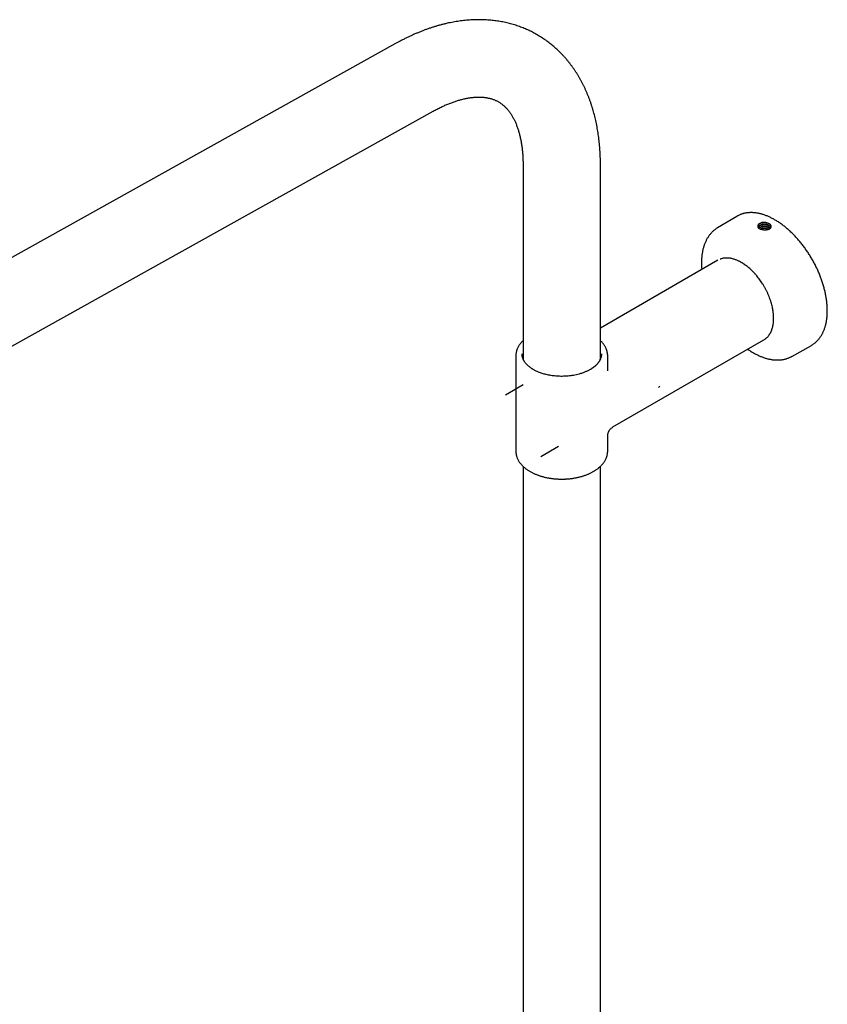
# Model space of a CAD drawing. Header units: millimetres. Extents: x 8 to 1762, y 12 to 2754.
# Tile 11 of 36: x 1429 to 1657, y 1041 to 1320. Entities that reach past the tile are written whole.
import ezdxf

# ---------------------------------------------------------------- set-up
doc = ezdxf.new("R2010")
doc.units = ezdxf.units.MM

msp = doc.modelspace()

# ---------------------------------------------------------------- linework, layer by layer
at = {"color": 7, "linetype": 'Continuous', "lineweight": 30}
for p, q in [((1535.19, 1313.2), (1307.75, 1186.48)), ((1311.6, 1163.56), (1545.85, 1294.07)), ((1571.26, 1278.71), (1571.26, 1224.41)), ((1593.16, 1224.41), (1593.16, 1278.71)), ((1631.78, 1264.3), (1626.33, 1261.08)), ((1640.75, 1260.57), (1640.58, 1260.64)), ((1626.41, 1251.87), (1593.16, 1232.68)), ((1596.71, 1204.71), (1639.41, 1229.36)), ((1639.41, 1229.36), (1639.43, 1229.37)), ((1647.34, 1224.68), (1652.86, 1227.79)), ((1569.21, 1224.82), (1569.21, 1197.87)), ((1570.96, 1225.33), (1570.96, 1225.39)), ((1593.46, 1225.39), (1593.46, 1225.39)), ((1595.21, 1220.58), (1595.21, 1224.82)), ((1571.3, 1216.59), (1566.28, 1213.7)), ((1595.21, 1197.87), (1595.21, 1202.11)), ((1576.28, 1196.38), (1581.3, 1199.27)), ((1569.21, 1197.87), (1569.21, 1197.86)), ((1595.21, 1197.87), (1595.21, 1197.88)), ((1571.26, 1193.56), (1571.26, 383.96)), ((1593.16, 384.8), (1593.16, 1193.56))]:
    msp.add_line(p, q, dxfattribs=at)
at = {"color": 7, "linetype": 'Continuous', "lineweight": 30, "flags": 128}
for points in [[(1641.02, 1260.69), (1641.18, 1260.82), (1641.27, 1260.91), (1641.36, 1261.02), (1641.42, 1261.13), (1641.45, 1261.21), (1641.47, 1261.27), (1641.48, 1261.33), (1641.49, 1261.38), (1641.49, 1261.43), (1641.49, 1261.46), (1641.49, 1261.48), (1641.49, 1261.52), (1641.48, 1261.57), (1641.47, 1261.6), (1641.46, 1261.64), (1641.45, 1261.67), (1641.44, 1261.7), (1641.43, 1261.73), (1641.4, 1261.79), (1641.39, 1261.81), (1641.38, 1261.81), (1641.38, 1261.81), (1641.36, 1261.85), (1641.34, 1261.88), (1641.31, 1261.92), (1641.28, 1261.95), (1641.25, 1261.99), (1641.22, 1262.02), (1641.05, 1262.16), (1640.83, 1262.3), (1640.57, 1262.41), (1640.29, 1262.5), (1640, 1262.56), (1639.71, 1262.59), (1639.42, 1262.59), (1639.14, 1262.57), (1638.88, 1262.53), (1638.64, 1262.47), (1638.43, 1262.39), (1638.24, 1262.31), (1638.08, 1262.21), (1637.94, 1262.1), (1637.84, 1261.99), (1637.84, 1261.99)], [(1571.26, 1224.68), (1571.2, 1224.52), (1571.13, 1224.29)], [(1593.3, 1224.29), (1593.22, 1224.52), (1593.16, 1224.68)]]:
    msp.add_lwpolyline(points, dxfattribs=at)
at = {"color": 7, "linetype": 'Continuous', "lineweight": 30}
for centre, radius, start, end in [((1635.36, 1258.25), 7.03, 116.4061, 120.6086), ((1638.56, 1261.54), 0.849, 147.9914, 247.9647), ((1638.72, 1261.26), 0.677, 158.8673, 240.652), ((1649.41, 1233.92), 7.03, 299.3861, 303.634), ((1574.94, 1224.41), 3.68, 180.0181, 189.1004), ((1589.49, 1224.41), 3.67, 350.8525, 359.9901)]:
    msp.add_arc(centre, radius, start, end, dxfattribs=at)
msp.add_ellipse((1995.08, 1458.97), major_axis=(904.78, 541), ratio=0.013088, start_param=1.967745, end_param=1.967986, dxfattribs=at)
for points, knots in [([(1593.16, 1278.71), (1593.16, 1278.91), (1593.16, 1279.42), (1593.15, 1280.24), (1593.12, 1281.16), (1593.08, 1282.08), (1593.02, 1283), (1592.96, 1283.91), (1592.87, 1284.82), (1592.78, 1285.71), (1592.67, 1286.61), (1592.55, 1287.49), (1592.42, 1288.37), (1592.27, 1289.24), (1592.11, 1290.1), (1591.93, 1290.95), (1591.74, 1291.8), (1591.54, 1292.64), (1591.33, 1293.46), (1591.1, 1294.28), (1590.86, 1295.09), (1590.6, 1295.89), (1590.33, 1296.68), (1590.05, 1297.46), (1589.76, 1298.23), (1589.45, 1298.99), (1589.13, 1299.73), (1588.8, 1300.47), (1588.45, 1301.19), (1588.1, 1301.9), (1587.73, 1302.6), (1587.34, 1303.29), (1586.95, 1303.97), (1586.54, 1304.63), (1586.13, 1305.28), (1585.7, 1305.92), (1585.26, 1306.55), (1584.81, 1307.16), (1584.34, 1307.76), (1583.87, 1308.35), (1583.39, 1308.92), (1582.89, 1309.48), (1582.38, 1310.03), (1581.87, 1310.56), (1581.34, 1311.08), (1580.8, 1311.59), (1580.26, 1312.08), (1579.7, 1312.56), (1579.13, 1313.02), (1578.55, 1313.47), (1577.97, 1313.91), (1577.37, 1314.33), (1576.77, 1314.74), (1576.15, 1315.13), (1575.53, 1315.51), (1574.89, 1315.88), (1574.25, 1316.22), (1573.6, 1316.56), (1572.94, 1316.88), (1572.27, 1317.18), (1571.6, 1317.47), (1570.91, 1317.75), (1570.22, 1318), (1569.52, 1318.25), (1568.81, 1318.47), (1568.1, 1318.68), (1567.37, 1318.88), (1566.64, 1319.06), (1565.9, 1319.22), (1565.15, 1319.37), (1564.4, 1319.5), (1563.64, 1319.61), (1562.87, 1319.71), (1562.1, 1319.79), (1561.31, 1319.86), (1560.53, 1319.9), (1559.73, 1319.93), (1558.93, 1319.95), (1558.12, 1319.94), (1557.31, 1319.92), (1556.49, 1319.88), (1555.67, 1319.82), (1554.84, 1319.75), (1554, 1319.65), (1553.17, 1319.54), (1552.32, 1319.41), (1551.48, 1319.26), (1550.62, 1319.1), (1549.77, 1318.92), (1548.91, 1318.71), (1548.05, 1318.49), (1547.18, 1318.26), (1546.32, 1318), (1545.45, 1317.73), (1544.58, 1317.44), (1543.71, 1317.13), (1542.84, 1316.8), (1541.96, 1316.45), (1541.09, 1316.09), (1540.22, 1315.71), (1539.34, 1315.32), (1538.47, 1314.9), (1537.6, 1314.47), (1536.73, 1314.03), (1535.93, 1313.6), (1535.42, 1313.32), (1535.19, 1313.2)], [0, 0, 0, 0, 0.0062871, 0.0162392, 0.0261935, 0.0361488, 0.0461041, 0.0560581, 0.0660096, 0.0759572, 0.0858995, 0.0958351, 0.1057624, 0.1156798, 0.1255857, 0.1354783, 0.145356, 0.1552171, 0.1650599, 0.1748826, 0.1846836, 0.1944613, 0.2042143, 0.213941, 0.2236401, 0.2333104, 0.2429509, 0.2525605, 0.2621386, 0.2716846, 0.2811979, 0.2906784, 0.300126, 0.3095409, 0.3189233, 0.3282737, 0.3375929, 0.3468816, 0.3561408, 0.3653718, 0.3745758, 0.3837543, 0.3929089, 0.4020412, 0.4111531, 0.4202465, 0.4293234, 0.4383858, 0.4474361, 0.4564763, 0.4655088, 0.474536, 0.4835601, 0.4925837, 0.5016092, 0.5106391, 0.5196757, 0.5287209, 0.537777, 0.5468467, 0.5559325, 0.5650366, 0.5741617, 0.5833101, 0.5924842, 0.6016863, 0.6109187, 0.6201834, 0.6294827, 0.6388185, 0.6481927, 0.6576072, 0.6670634, 0.6765629, 0.6861072, 0.6956972, 0.7053341, 0.7150185, 0.7247512, 0.7345323, 0.7443622, 0.7542407, 0.7641676, 0.7741421, 0.7841637, 0.7942314, 0.8043438, 0.8144997, 0.8246975, 0.8349354, 0.8452115, 0.8555239, 0.8658703, 0.8762488, 0.8866569, 0.8970925, 0.9075533, 0.918037, 0.9285415, 0.9390647, 0.9496045, 0.9601589, 0.9707261, 0.9813044, 0.9918921, 1, 1, 1, 1]), ([(1545.85, 1294.07), (1545.85, 1294.07), (1546.04, 1294.17), (1546.42, 1294.38), (1546.97, 1294.67), (1547.52, 1294.95), (1548.07, 1295.22), (1548.61, 1295.47), (1549.15, 1295.72), (1549.68, 1295.95), (1550.21, 1296.16), (1550.73, 1296.37), (1551.24, 1296.56), (1551.75, 1296.74), (1552.26, 1296.91), (1552.75, 1297.07), (1553.24, 1297.21), (1553.73, 1297.34), (1554.21, 1297.46), (1554.68, 1297.57), (1555.14, 1297.67), (1555.59, 1297.75), (1556.04, 1297.83), (1556.48, 1297.89), (1556.92, 1297.94), (1557.34, 1297.98), (1557.76, 1298.01), (1558.17, 1298.03), (1558.58, 1298.04), (1558.98, 1298.04), (1559.37, 1298.03), (1559.75, 1298.01), (1560.13, 1297.98), (1560.5, 1297.94), (1560.87, 1297.89), (1561.23, 1297.82), (1561.58, 1297.75), (1561.93, 1297.67), (1562.28, 1297.57), (1562.63, 1297.46), (1562.97, 1297.34), (1563.32, 1297.2), (1563.66, 1297.04), (1564, 1296.87), (1564.34, 1296.69), (1564.67, 1296.48), (1565, 1296.26), (1565.32, 1296.02), (1565.63, 1295.78), (1565.93, 1295.52), (1566.21, 1295.24), (1566.49, 1294.96), (1566.75, 1294.67), (1567.01, 1294.37), (1567.26, 1294.06), (1567.5, 1293.73), (1567.73, 1293.4), (1567.96, 1293.05), (1568.18, 1292.69), (1568.39, 1292.31), (1568.6, 1291.93), (1568.8, 1291.53), (1568.99, 1291.12), (1569.18, 1290.7), (1569.36, 1290.26), (1569.53, 1289.81), (1569.7, 1289.34), (1569.86, 1288.87), (1570.01, 1288.37), (1570.15, 1287.87), (1570.29, 1287.35), (1570.42, 1286.82), (1570.54, 1286.27), (1570.65, 1285.72), (1570.75, 1285.15), (1570.85, 1284.56), (1570.93, 1283.97), (1571.01, 1283.36), (1571.07, 1282.73), (1571.13, 1282.1), (1571.18, 1281.46), (1571.21, 1280.8), (1571.24, 1280.13), (1571.26, 1279.45), (1571.26, 1278.97), (1571.26, 1278.73), (1571.26, 1278.71)], [0, 0, 0, 0, 0.0000852, 0.0108553, 0.0216192, 0.0323776, 0.0431313, 0.0538815, 0.0646291, 0.0753757, 0.0861229, 0.0968722, 0.1076251, 0.1183839, 0.1291511, 0.1399295, 0.1507222, 0.1615327, 0.172365, 0.1832234, 0.1941128, 0.2050388, 0.2160073, 0.2270252, 0.2380999, 0.2492401, 0.260455, 0.2717554, 0.2831529, 0.2946609, 0.3062944, 0.31807, 0.3300068, 0.342126, 0.3544515, 0.3670102, 0.3798319, 0.3929496, 0.4063985, 0.420215, 0.4344334, 0.4490808, 0.4641674, 0.4796736, 0.4955339, 0.5116275, 0.5277502, 0.5436995, 0.5593383, 0.5745877, 0.589421, 0.6038468, 0.6178926, 0.6315943, 0.6449894, 0.658114, 0.6710013, 0.6836808, 0.6961791, 0.7085195, 0.7207224, 0.7328059, 0.744786, 0.7566767, 0.7684904, 0.7802382, 0.7919297, 0.8035736, 0.8151776, 0.8267486, 0.8382926, 0.8498151, 0.8613209, 0.8728143, 0.8842991, 0.8957789, 0.9072565, 0.9187349, 0.9302161, 0.9417017, 0.9531939, 0.9646944, 0.9762047, 0.9877262, 0.9992603, 1, 1, 1, 1]), ([(1653.32, 1228.07), (1653.32, 1228.08), (1653.43, 1228.14), (1653.63, 1228.29), (1653.91, 1228.51), (1654.18, 1228.74), (1654.44, 1228.99), (1654.69, 1229.25), (1654.93, 1229.52), (1655.16, 1229.81), (1655.38, 1230.11), (1655.59, 1230.43), (1655.79, 1230.76), (1655.98, 1231.1), (1656.16, 1231.45), (1656.32, 1231.82), (1656.47, 1232.19), (1656.62, 1232.58), (1656.75, 1232.98), (1656.86, 1233.39), (1656.97, 1233.81), (1657.06, 1234.25), (1657.15, 1234.69), (1657.22, 1235.14), (1657.27, 1235.59), (1657.32, 1236.06), (1657.35, 1236.54), (1657.37, 1237.02), (1657.38, 1237.51), (1657.38, 1238.01), (1657.36, 1238.51), (1657.33, 1239.02), (1657.29, 1239.54), (1657.24, 1240.06), (1657.17, 1240.59), (1657.1, 1241.12), (1657.01, 1241.65), (1656.91, 1242.19), (1656.79, 1242.73), (1656.67, 1243.27), (1656.53, 1243.82), (1656.38, 1244.37), (1656.22, 1244.92), (1656.05, 1245.47), (1655.87, 1246.02), (1655.68, 1246.57), (1655.47, 1247.12), (1655.26, 1247.67), (1655.04, 1248.22), (1654.8, 1248.76), (1654.56, 1249.31), (1654.3, 1249.85), (1654.04, 1250.39), (1653.76, 1250.92), (1653.48, 1251.45), (1653.18, 1251.98), (1652.88, 1252.5), (1652.57, 1253.02), (1652.26, 1253.53), (1651.93, 1254.03), (1651.6, 1254.53), (1651.25, 1255.02), (1650.91, 1255.51), (1650.55, 1255.98), (1650.19, 1256.45), (1649.82, 1256.91), (1649.44, 1257.36), (1649.06, 1257.81), (1648.68, 1258.24), (1648.29, 1258.66), (1647.89, 1259.07), (1647.49, 1259.47), (1647.09, 1259.87), (1646.68, 1260.25), (1646.27, 1260.61), (1645.85, 1260.97), (1645.43, 1261.31), (1645.01, 1261.65), (1644.59, 1261.97), (1644.16, 1262.27), (1643.74, 1262.57), (1643.31, 1262.85), (1642.88, 1263.11), (1642.45, 1263.36), (1642.02, 1263.6), (1641.59, 1263.82), (1641.17, 1264.03), (1640.74, 1264.23), (1640.31, 1264.41), (1639.89, 1264.57), (1639.46, 1264.72), (1639.04, 1264.85), (1638.63, 1264.97), (1638.21, 1265.07), (1637.8, 1265.16), (1637.39, 1265.23), (1636.99, 1265.29), (1636.59, 1265.33), (1636.19, 1265.35), (1635.8, 1265.36), (1635.42, 1265.35), (1635.04, 1265.32), (1634.67, 1265.28), (1634.3, 1265.23), (1633.94, 1265.16), (1633.59, 1265.07), (1633.25, 1264.97), (1632.91, 1264.85), (1632.58, 1264.71), (1632.36, 1264.61), (1632.25, 1264.56), (1632.25, 1264.55)], [0, 0, 0, 0, 0.000771, 0.009993, 0.019217, 0.028445, 0.037678, 0.04692, 0.056169, 0.065429, 0.074698, 0.083977, 0.093267, 0.102567, 0.111876, 0.121195, 0.130521, 0.139854, 0.149194, 0.15854, 0.16789, 0.177244, 0.186601, 0.195961, 0.205323, 0.214685, 0.224049, 0.233414, 0.242778, 0.252143, 0.261506, 0.27087, 0.280232, 0.289594, 0.298955, 0.308315, 0.317674, 0.327033, 0.33639, 0.345746, 0.355101, 0.364456, 0.373809, 0.383162, 0.392514, 0.401865, 0.411216, 0.420566, 0.429915, 0.439264, 0.448613, 0.457961, 0.467309, 0.476657, 0.486004, 0.495352, 0.504699, 0.514046, 0.523394, 0.532742, 0.542089, 0.551437, 0.560786, 0.570135, 0.579484, 0.588833, 0.598184, 0.607535, 0.616886, 0.626239, 0.635592, 0.644946, 0.654301, 0.663657, 0.673013, 0.682371, 0.69173, 0.70109, 0.710452, 0.719814, 0.729177, 0.738541, 0.747906, 0.757272, 0.766639, 0.776006, 0.785374, 0.794741, 0.804108, 0.813475, 0.82284, 0.832203, 0.841564, 0.850921, 0.860275, 0.869624, 0.878968, 0.888305, 0.897635, 0.906956, 0.916269, 0.925572, 0.934865, 0.944147, 0.953419, 0.96268, 0.971932, 0.981174, 0.99041, 0.999638, 1, 1, 1, 1]), ([(1641.36, 1261.85), (1641.34, 1261.87), (1641.3, 1261.91), (1641.24, 1261.96), (1641.19, 1261.99), (1641.14, 1262.03), (1641.09, 1262.06), (1641.02, 1262.11), (1640.9, 1262.17), (1640.75, 1262.24), (1640.6, 1262.3), (1640.46, 1262.34), (1640.34, 1262.37), (1640.22, 1262.4), (1640.09, 1262.42), (1639.96, 1262.44), (1639.84, 1262.45), (1639.76, 1262.46), (1639.68, 1262.46), (1639.57, 1262.47), (1639.39, 1262.47), (1639.22, 1262.46), (1639.09, 1262.44), (1639.01, 1262.43), (1638.94, 1262.42), (1638.86, 1262.4), (1638.78, 1262.38), (1638.7, 1262.36), (1638.62, 1262.34), (1638.54, 1262.31), (1638.46, 1262.28), (1638.39, 1262.25), (1638.31, 1262.22), (1638.24, 1262.18), (1638.17, 1262.14), (1638.11, 1262.11), (1638.06, 1262.07), (1638, 1262.02), (1637.95, 1261.98), (1637.9, 1261.93), (1637.87, 1261.9), (1637.84, 1261.87), (1637.82, 1261.84), (1637.8, 1261.81), (1637.77, 1261.76), (1637.73, 1261.69), (1637.7, 1261.6), (1637.69, 1261.55), (1637.69, 1261.53), (1637.69, 1261.52)], [0, 0, 0, 0, 0.024968, 0.042546, 0.05827, 0.072139, 0.083903, 0.103364, 0.133392, 0.173912, 0.211227, 0.240892, 0.262904, 0.289672, 0.316441, 0.343211, 0.369982, 0.386342, 0.393778, 0.417577, 0.453273, 0.500858, 0.517648, 0.534509, 0.551444, 0.56845, 0.585529, 0.60268, 0.619904, 0.642516, 0.662921, 0.681118, 0.697107, 0.72246, 0.738983, 0.758826, 0.778669, 0.798512, 0.818353, 0.838195, 0.858036, 0.8656, 0.875254, 0.886997, 0.90083, 0.934756, 0.977031, 0.994696, 1, 1, 1, 1]), ([(1626.33, 1261.08), (1626.25, 1261.03), (1626.07, 1260.92), (1625.79, 1260.73), (1625.5, 1260.51), (1625.21, 1260.28), (1624.94, 1260.03), (1624.68, 1259.77), (1624.42, 1259.49), (1624.18, 1259.2), (1623.95, 1258.9), (1623.73, 1258.59), (1623.51, 1258.26), (1623.31, 1257.92), (1623.13, 1257.56), (1622.95, 1257.19), (1622.78, 1256.81), (1622.63, 1256.42), (1622.49, 1256.02), (1622.36, 1255.61), (1622.24, 1255.18), (1622.14, 1254.75), (1622.05, 1254.31), (1621.97, 1253.85), (1621.9, 1253.39), (1621.85, 1252.92), (1621.8, 1252.44), (1621.78, 1251.95), (1621.76, 1251.5), (1621.76, 1251.13), (1621.76, 1250.75), (1621.77, 1250.32), (1621.8, 1249.8), (1621.82, 1249.44), (1621.84, 1249.25), (1621.84, 1249.24)], [0, 0, 0, 0, 0.024381, 0.055555, 0.086743, 0.11796, 0.149225, 0.180551, 0.211953, 0.243442, 0.275027, 0.306712, 0.338502, 0.370398, 0.402398, 0.434497, 0.466692, 0.498974, 0.531336, 0.563769, 0.596265, 0.628814, 0.661408, 0.694038, 0.726698, 0.75938, 0.792079, 0.824788, 0.857504, 0.881567, 0.898878, 0.931595, 0.964305, 0.997008, 1, 1, 1, 1]), ([(1638.25, 1260.75), (1638.23, 1260.76), (1638.2, 1260.79), (1638.15, 1260.83), (1638.1, 1260.87), (1638.06, 1260.92), (1638.04, 1260.95), (1638.02, 1260.98), (1637.99, 1261.01), (1637.97, 1261.06), (1637.96, 1261.1), (1637.95, 1261.15), (1637.95, 1261.2), (1637.95, 1261.27), (1637.98, 1261.38), (1638.05, 1261.47), (1638.09, 1261.51)], [0, 0, 0, 0, 0.050424, 0.108513, 0.181445, 0.243175, 0.27994, 0.303553, 0.360783, 0.418691, 0.477246, 0.535884, 0.594021, 0.651659, 0.825656, 1, 1, 1, 1]), ([(1641.33, 1260.98), (1641.33, 1260.99), (1641.33, 1261.01), (1641.31, 1261.08), (1641.27, 1261.18), (1641.21, 1261.3), (1641.12, 1261.42), (1641.02, 1261.51), (1640.93, 1261.59), (1640.84, 1261.65), (1640.75, 1261.7), (1640.63, 1261.76), (1640.5, 1261.82), (1640.37, 1261.86), (1640.25, 1261.9), (1640.12, 1261.93), (1639.95, 1261.96), (1639.77, 1261.99), (1639.61, 1261.99), (1639.48, 1261.99), (1639.38, 1261.99), (1639.26, 1261.98), (1639.17, 1261.97), (1639.11, 1261.96), (1639.06, 1261.95), (1639.04, 1261.95), (1639.01, 1261.94), (1638.95, 1261.93), (1638.86, 1261.91), (1638.76, 1261.88), (1638.69, 1261.86), (1638.63, 1261.83), (1638.58, 1261.81), (1638.54, 1261.79), (1638.49, 1261.77), (1638.44, 1261.74), (1638.36, 1261.69), (1638.29, 1261.64), (1638.23, 1261.58), (1638.18, 1261.53), (1638.14, 1261.48), (1638.1, 1261.42), (1638.06, 1261.33), (1638.05, 1261.27), (1638.04, 1261.24)], [0, 0, 0, 0, 0.004806, 0.025243, 0.066102, 0.106966, 0.147826, 0.188685, 0.213348, 0.236291, 0.263111, 0.293809, 0.325995, 0.354823, 0.382183, 0.408075, 0.438202, 0.485521, 0.520555, 0.53388, 0.561873, 0.585509, 0.604787, 0.619706, 0.627555, 0.633268, 0.636844, 0.643213, 0.679183, 0.696706, 0.714229, 0.731751, 0.746849, 0.75424, 0.765869, 0.781734, 0.805597, 0.835223, 0.862567, 0.882078, 0.90214, 0.922755, 0.965753, 1, 1, 1, 1]), ([(1638.09, 1261.51), (1638.11, 1261.54), (1638.14, 1261.59), (1638.19, 1261.66), (1638.25, 1261.71), (1638.3, 1261.76), (1638.36, 1261.8), (1638.43, 1261.84), (1638.49, 1261.87), (1638.53, 1261.9), (1638.57, 1261.91), (1638.63, 1261.94), (1638.72, 1261.97), (1638.81, 1262.01), (1638.91, 1262.03), (1638.98, 1262.05), (1639.06, 1262.06), (1639.14, 1262.08), (1639.23, 1262.09), (1639.34, 1262.1), (1639.47, 1262.1), (1639.59, 1262.1), (1639.73, 1262.1), (1639.88, 1262.08), (1640, 1262.06), (1640.06, 1262.05), (1640.07, 1262.05), (1640.1, 1262.04), (1640.14, 1262.04), (1640.21, 1262.02), (1640.31, 1261.99), (1640.45, 1261.95), (1640.62, 1261.88), (1640.75, 1261.81), (1640.83, 1261.76), (1640.87, 1261.74), (1640.91, 1261.71), (1640.95, 1261.68), (1640.99, 1261.65), (1641.03, 1261.61), (1641.08, 1261.56), (1641.14, 1261.5), (1641.19, 1261.43), (1641.23, 1261.38), (1641.25, 1261.33), (1641.28, 1261.28), (1641.3, 1261.23), (1641.31, 1261.18), (1641.32, 1261.12), (1641.33, 1261.06), (1641.33, 1261.02), (1641.33, 1261)], [0, 0, 0, 0, 0.036058, 0.065634, 0.088727, 0.110964, 0.133199, 0.155434, 0.177667, 0.186287, 0.197384, 0.210956, 0.235952, 0.266515, 0.284963, 0.303066, 0.320824, 0.338238, 0.355307, 0.383595, 0.41015, 0.43497, 0.458057, 0.499009, 0.53303, 0.534712, 0.536891, 0.539568, 0.550583, 0.566076, 0.586044, 0.619626, 0.661156, 0.710629, 0.720816, 0.731837, 0.743692, 0.75638, 0.769903, 0.784259, 0.79945, 0.829958, 0.854948, 0.87442, 0.88837, 0.906148, 0.923925, 0.941703, 0.95948, 0.977257, 1, 1, 1, 1]), ([(1638.12, 1260.98), (1638.13, 1261), (1638.16, 1261.05), (1638.24, 1261.14), (1638.34, 1261.22), (1638.45, 1261.28), (1638.54, 1261.33), (1638.65, 1261.38), (1638.77, 1261.42), (1638.89, 1261.45), (1639.01, 1261.48), (1639.12, 1261.5), (1639.26, 1261.52), (1639.43, 1261.53), (1639.63, 1261.53), (1639.8, 1261.52), (1639.94, 1261.5), (1640.04, 1261.48), (1640.14, 1261.46), (1640.22, 1261.44), (1640.34, 1261.41), (1640.47, 1261.37), (1640.6, 1261.31), (1640.69, 1261.27), (1640.76, 1261.23), (1640.82, 1261.2), (1640.86, 1261.17), (1640.9, 1261.14), (1640.94, 1261.11), (1640.98, 1261.08), (1641.04, 1261.03), (1641.08, 1260.99), (1641.13, 1260.94), (1641.17, 1260.89), (1641.19, 1260.86), (1641.2, 1260.84)], [0, 0, 0, 0, 0.032118, 0.083729, 0.133323, 0.170274, 0.205814, 0.239943, 0.277316, 0.315075, 0.344009, 0.374805, 0.409883, 0.449242, 0.50799, 0.554505, 0.582018, 0.608101, 0.632753, 0.655974, 0.677765, 0.725957, 0.765215, 0.789751, 0.811489, 0.830431, 0.846575, 0.859921, 0.87047, 0.891531, 0.912592, 0.933654, 0.954717, 0.97578, 1, 1, 1, 1]), ([(1641.15, 1260.8), (1641.12, 1260.83), (1641.06, 1260.91), (1640.93, 1261.01), (1640.8, 1261.1), (1640.69, 1261.16), (1640.6, 1261.21), (1640.5, 1261.25), (1640.37, 1261.29), (1640.23, 1261.34), (1640.08, 1261.37), (1639.95, 1261.39), (1639.83, 1261.41), (1639.71, 1261.42), (1639.59, 1261.42), (1639.44, 1261.42), (1639.29, 1261.41), (1639.16, 1261.4), (1639.06, 1261.38), (1638.96, 1261.36), (1638.84, 1261.33), (1638.72, 1261.3), (1638.61, 1261.25), (1638.53, 1261.22), (1638.47, 1261.19), (1638.42, 1261.16), (1638.35, 1261.12), (1638.28, 1261.06), (1638.22, 1261.01), (1638.18, 1260.96), (1638.16, 1260.93), (1638.15, 1260.93)], [0, 0, 0, 0, 0.050273, 0.108218, 0.161757, 0.195011, 0.226304, 0.249072, 0.288607, 0.341702, 0.373352, 0.408394, 0.446621, 0.468479, 0.502726, 0.542803, 0.586353, 0.623349, 0.653022, 0.675219, 0.708467, 0.754706, 0.797194, 0.81947, 0.840144, 0.859214, 0.886168, 0.921078, 0.957896, 0.98714, 1, 1, 1, 1]), ([(1641.08, 1260.73), (1641.03, 1260.7), (1640.93, 1260.65), (1640.77, 1260.58), (1640.59, 1260.52), (1640.4, 1260.47), (1640.21, 1260.44), (1640.01, 1260.42), (1639.8, 1260.41), (1639.6, 1260.41), (1639.39, 1260.42), (1639.19, 1260.45), (1639, 1260.48), (1638.81, 1260.53), (1638.64, 1260.58), (1638.48, 1260.64), (1638.33, 1260.7), (1638.25, 1260.75), (1638.21, 1260.77)], [0, 0, 0, 0, 0.065637, 0.131057, 0.196292, 0.26134, 0.326136, 0.390605, 0.454684, 0.518346, 0.581542, 0.644286, 0.706504, 0.768041, 0.828874, 0.88895, 0.948211, 1, 1, 1, 1]), ([(1640.95, 1261.57), (1640.94, 1261.58), (1640.89, 1261.6), (1640.8, 1261.64), (1640.67, 1261.7), (1640.54, 1261.74), (1640.4, 1261.78), (1640.28, 1261.81), (1640.18, 1261.84), (1640.08, 1261.85), (1639.98, 1261.87), (1639.88, 1261.88), (1639.79, 1261.89), (1639.73, 1261.89), (1639.67, 1261.89), (1639.6, 1261.9), (1639.52, 1261.9), (1639.43, 1261.9), (1639.35, 1261.89), (1639.27, 1261.89), (1639.18, 1261.88), (1639.03, 1261.86), (1638.82, 1261.83), (1638.59, 1261.76), (1638.41, 1261.69), (1638.32, 1261.65), (1638.28, 1261.63)], [0, 0, 0, 0, 0.013124, 0.058934, 0.115455, 0.168235, 0.217272, 0.262567, 0.298855, 0.327909, 0.364234, 0.403293, 0.433304, 0.454264, 0.466175, 0.495255, 0.524334, 0.553413, 0.582491, 0.611569, 0.640646, 0.669722, 0.771396, 0.873063, 0.948853, 1, 1, 1, 1]), ([(1640.94, 1261), (1640.93, 1261.01), (1640.87, 1261.04), (1640.75, 1261.1), (1640.59, 1261.16), (1640.45, 1261.2), (1640.33, 1261.23), (1640.21, 1261.26), (1640.09, 1261.28), (1639.97, 1261.3), (1639.86, 1261.31), (1639.77, 1261.32), (1639.67, 1261.32), (1639.55, 1261.33), (1639.38, 1261.32), (1639.2, 1261.31), (1639.05, 1261.29), (1638.93, 1261.27), (1638.82, 1261.25), (1638.7, 1261.22), (1638.57, 1261.18), (1638.44, 1261.13), (1638.34, 1261.09), (1638.29, 1261.06), (1638.28, 1261.06)], [0, 0, 0, 0, 0.014733, 0.084257, 0.150175, 0.201433, 0.238026, 0.287964, 0.328751, 0.369539, 0.410328, 0.442897, 0.463301, 0.506088, 0.56807, 0.644346, 0.69173, 0.731569, 0.773123, 0.81639, 0.871731, 0.929625, 0.985523, 1, 1, 1, 1]), ([(1638.4, 1260.68), (1638.41, 1260.69), (1638.45, 1260.71), (1638.54, 1260.76), (1638.66, 1260.81), (1638.79, 1260.85), (1638.89, 1260.88), (1638.98, 1260.9), (1639.06, 1260.92), (1639.13, 1260.93), (1639.2, 1260.94), (1639.29, 1260.95), (1639.39, 1260.96), (1639.5, 1260.96), (1639.61, 1260.96), (1639.73, 1260.95), (1639.87, 1260.94), (1640.03, 1260.92), (1640.18, 1260.88), (1640.31, 1260.85), (1640.42, 1260.81), (1640.51, 1260.78), (1640.6, 1260.74), (1640.69, 1260.7), (1640.77, 1260.65), (1640.82, 1260.62), (1640.84, 1260.61)], [0, 0, 0, 0, 0.029022, 0.068658, 0.139786, 0.200109, 0.239159, 0.273981, 0.304575, 0.330942, 0.35308, 0.391319, 0.429555, 0.467791, 0.506025, 0.550747, 0.601771, 0.659098, 0.722807, 0.773857, 0.812243, 0.850489, 0.888733, 0.926977, 0.965221, 1, 1, 1, 1]), ([(1640.58, 1260.64), (1640.54, 1260.66), (1640.44, 1260.7), (1640.3, 1260.74), (1640.18, 1260.78), (1640.07, 1260.8), (1639.95, 1260.82), (1639.83, 1260.83), (1639.73, 1260.84), (1639.63, 1260.85), (1639.52, 1260.85), (1639.4, 1260.85), (1639.26, 1260.84), (1639.14, 1260.82), (1639.05, 1260.81), (1638.97, 1260.79), (1638.89, 1260.77), (1638.79, 1260.75), (1638.7, 1260.72), (1638.62, 1260.68), (1638.56, 1260.66), (1638.52, 1260.64), (1638.5, 1260.63)], [0, 0, 0, 0, 0.067052, 0.148942, 0.195473, 0.245717, 0.299673, 0.356056, 0.398454, 0.442364, 0.487785, 0.536295, 0.610422, 0.66835, 0.709776, 0.739814, 0.780701, 0.832434, 0.892012, 0.931114, 0.968225, 1, 1, 1, 1]), ([(1639.44, 1229.37), (1639.54, 1229.44), (1639.76, 1229.57), (1640.04, 1229.79), (1640.3, 1230.02), (1640.51, 1230.23), (1640.67, 1230.42), (1640.8, 1230.58), (1640.89, 1230.71), (1640.97, 1230.82), (1641.03, 1230.91), (1641.08, 1230.99), (1641.14, 1231.09), (1641.24, 1231.24), (1641.34, 1231.44), (1641.45, 1231.66), (1641.54, 1231.87), (1641.63, 1232.09), (1641.72, 1232.33), (1641.82, 1232.64), (1641.93, 1233.05), (1642.04, 1233.57), (1642.12, 1234.11), (1642.16, 1234.57), (1642.18, 1234.91), (1642.19, 1235.11), (1642.19, 1235.29), (1642.19, 1235.46), (1642.19, 1235.63), (1642.19, 1235.8), (1642.18, 1236.03), (1642.16, 1236.36), (1642.12, 1236.78), (1642.07, 1237.26), (1641.99, 1237.78), (1641.88, 1238.35), (1641.75, 1238.97), (1641.58, 1239.61), (1641.38, 1240.27), (1641.15, 1240.93), (1640.89, 1241.63), (1640.58, 1242.35), (1640.25, 1243.08), (1639.88, 1243.79), (1639.5, 1244.47), (1639.1, 1245.13), (1638.69, 1245.76), (1638.27, 1246.36), (1637.85, 1246.93), (1637.37, 1247.53), (1636.84, 1248.14), (1636.25, 1248.75), (1635.71, 1249.28), (1635.21, 1249.72), (1634.77, 1250.07), (1634.37, 1250.38), (1634.06, 1250.61), (1633.84, 1250.76), (1633.69, 1250.85), (1633.56, 1250.94), (1633.46, 1251.01), (1633.37, 1251.06), (1633.31, 1251.1), (1633.22, 1251.15), (1633.1, 1251.22), (1632.92, 1251.33), (1632.7, 1251.45), (1632.43, 1251.59), (1632.11, 1251.74), (1631.76, 1251.89), (1631.39, 1252.04), (1630.99, 1252.17), (1630.58, 1252.29), (1630.14, 1252.39), (1629.76, 1252.45), (1629.43, 1252.49), (1629.15, 1252.5), (1628.9, 1252.51), (1628.66, 1252.51), (1628.42, 1252.49), (1628.16, 1252.46), (1627.87, 1252.42), (1627.57, 1252.35), (1627.3, 1252.27), (1627.13, 1252.21), (1627.07, 1252.18)], [0, 0, 0, 0, 0.015961, 0.031557, 0.045555, 0.057956, 0.068759, 0.076113, 0.082486, 0.087878, 0.092291, 0.095725, 0.098685, 0.10688, 0.116815, 0.124977, 0.133986, 0.143125, 0.15212, 0.160971, 0.179273, 0.197107, 0.215276, 0.233857, 0.241474, 0.247881, 0.253095, 0.258265, 0.263587, 0.268462, 0.273323, 0.285028, 0.297648, 0.31134, 0.326308, 0.342553, 0.360075, 0.378873, 0.39637, 0.414843, 0.434294, 0.454721, 0.475394, 0.495674, 0.515561, 0.535057, 0.554161, 0.572875, 0.591197, 0.609129, 0.63243, 0.655038, 0.67695, 0.694292, 0.710257, 0.724844, 0.738054, 0.743536, 0.748741, 0.753604, 0.757538, 0.7604, 0.762321, 0.764759, 0.769418, 0.775704, 0.783619, 0.793246, 0.80453, 0.817462, 0.830858, 0.843911, 0.860482, 0.876461, 0.891848, 0.903111, 0.913904, 0.923747, 0.932644, 0.942099, 0.952795, 0.964733, 0.977914, 0.991483, 1, 1, 1, 1]), ([(1571.26, 1229.13), (1571.19, 1229.07), (1571.04, 1228.92), (1570.82, 1228.69), (1570.61, 1228.44), (1570.41, 1228.19), (1570.22, 1227.93), (1570.05, 1227.67), (1569.9, 1227.4), (1569.76, 1227.13), (1569.63, 1226.85), (1569.52, 1226.58), (1569.43, 1226.29), (1569.35, 1226.01), (1569.29, 1225.72), (1569.25, 1225.44), (1569.22, 1225.14), (1569.21, 1224.94), (1569.21, 1224.83), (1569.21, 1224.82)], [0, 0, 0, 0, 0.055361, 0.118566, 0.181701, 0.244742, 0.307667, 0.37046, 0.433107, 0.495605, 0.557956, 0.620177, 0.682294, 0.744344, 0.806376, 0.868449, 0.930633, 0.993002, 1, 1, 1, 1]), ([(1595.21, 1224.82), (1595.21, 1224.9), (1595.21, 1225.09), (1595.18, 1225.37), (1595.14, 1225.67), (1595.08, 1225.96), (1595, 1226.26), (1594.91, 1226.55), (1594.79, 1226.85), (1594.66, 1227.14), (1594.51, 1227.43), (1594.34, 1227.72), (1594.15, 1228.01), (1593.94, 1228.28), (1593.73, 1228.54), (1593.51, 1228.78), (1593.32, 1228.98), (1593.2, 1229.1), (1593.16, 1229.13)], [0, 0, 0, 0, 0.0556678, 0.1186258, 0.1819892, 0.2458377, 0.3102456, 0.3752783, 0.4409897, 0.5074192, 0.5745894, 0.6425048, 0.7111511, 0.7804968, 0.8431828, 0.9061107, 0.9692394, 1, 1, 1, 1]), ([(1634.84, 1226.72), (1634.9, 1226.68), (1635.09, 1226.54), (1635.43, 1226.31), (1635.87, 1226.04), (1636.3, 1225.78), (1636.74, 1225.53), (1637.17, 1225.3), (1637.61, 1225.08), (1638.05, 1224.87), (1638.48, 1224.68), (1638.92, 1224.51), (1639.35, 1224.35), (1639.78, 1224.21), (1640.21, 1224.08), (1640.64, 1223.97), (1641.06, 1223.88), (1641.48, 1223.8), (1641.9, 1223.74), (1642.31, 1223.69), (1642.72, 1223.66), (1643.13, 1223.65), (1643.53, 1223.66), (1643.92, 1223.68), (1644.31, 1223.71), (1644.69, 1223.76), (1645.06, 1223.83), (1645.43, 1223.92), (1645.79, 1224.02), (1646.14, 1224.13), (1646.48, 1224.26), (1646.82, 1224.41), (1647.11, 1224.55), (1647.28, 1224.65), (1647.35, 1224.69)], [0, 0, 0, 0, 0.012242, 0.044943, 0.077655, 0.110377, 0.143106, 0.175842, 0.208581, 0.24132, 0.274054, 0.306778, 0.339488, 0.372176, 0.404836, 0.43746, 0.470039, 0.502565, 0.535029, 0.56742, 0.59973, 0.631951, 0.664075, 0.696096, 0.728011, 0.759817, 0.791514, 0.823107, 0.854601, 0.886005, 0.91733, 0.94859, 0.9798, 1, 1, 1, 1]), ([(1593.46, 1225.39), (1593.46, 1225.32), (1593.46, 1225.16), (1593.43, 1224.87), (1593.37, 1224.57), (1593.28, 1224.26), (1593.18, 1223.97), (1593.07, 1223.74), (1592.99, 1223.57), (1592.92, 1223.45), (1592.86, 1223.34), (1592.8, 1223.25), (1592.73, 1223.15), (1592.65, 1223.03), (1592.55, 1222.89), (1592.43, 1222.74), (1592.28, 1222.57), (1592.1, 1222.37), (1591.92, 1222.19), (1591.76, 1222.03), (1591.62, 1221.91), (1591.46, 1221.78), (1591.3, 1221.65), (1591.15, 1221.53), (1591, 1221.43), (1590.87, 1221.34), (1590.77, 1221.27), (1590.7, 1221.23), (1590.65, 1221.19), (1590.56, 1221.13), (1590.41, 1221.04), (1590.19, 1220.91), (1589.91, 1220.76), (1589.59, 1220.59), (1589.24, 1220.43), (1588.87, 1220.27), (1588.46, 1220.1), (1588.02, 1219.94), (1587.46, 1219.76), (1586.77, 1219.57), (1585.93, 1219.38), (1585.14, 1219.24), (1584.4, 1219.14), (1583.71, 1219.08), (1583.02, 1219.04), (1582.32, 1219.02), (1581.61, 1219.03), (1580.9, 1219.06), (1580.19, 1219.12), (1579.48, 1219.21), (1578.8, 1219.32), (1578.15, 1219.45), (1577.55, 1219.6), (1576.97, 1219.76), (1576.42, 1219.93), (1575.9, 1220.12), (1575.43, 1220.32), (1575.01, 1220.51), (1574.64, 1220.69), (1574.31, 1220.87), (1574.03, 1221.03), (1573.77, 1221.19), (1573.54, 1221.34), (1573.31, 1221.51), (1573.07, 1221.69), (1572.81, 1221.9), (1572.56, 1222.13), (1572.31, 1222.38), (1572.07, 1222.64), (1571.88, 1222.88), (1571.73, 1223.08), (1571.62, 1223.25), (1571.53, 1223.4), (1571.46, 1223.53), (1571.39, 1223.66), (1571.32, 1223.79), (1571.26, 1223.95), (1571.18, 1224.13), (1571.12, 1224.34), (1571.06, 1224.56), (1571.01, 1224.78), (1570.98, 1225), (1570.96, 1225.2), (1570.96, 1225.33), (1570.96, 1225.39)], [0, 0, 0, 0, 0.013711, 0.027871, 0.042926, 0.059031, 0.076164, 0.086498, 0.095013, 0.101708, 0.106627, 0.111338, 0.116607, 0.123273, 0.130662, 0.138873, 0.148532, 0.159751, 0.17253, 0.179506, 0.186874, 0.194633, 0.202771, 0.210333, 0.216727, 0.222858, 0.227305, 0.230067, 0.231987, 0.234222, 0.241222, 0.250239, 0.261275, 0.274331, 0.286231, 0.299425, 0.31382, 0.328535, 0.34335, 0.368262, 0.393452, 0.41892, 0.438205, 0.457644, 0.477238, 0.496985, 0.516886, 0.536938, 0.557143, 0.577499, 0.597669, 0.616916, 0.635216, 0.652566, 0.671234, 0.688663, 0.704855, 0.719808, 0.733525, 0.746042, 0.758318, 0.768067, 0.777925, 0.788077, 0.799472, 0.812241, 0.826002, 0.840286, 0.854981, 0.870084, 0.879805, 0.88865, 0.896588, 0.903619, 0.909809, 0.916636, 0.924703, 0.93401, 0.944556, 0.956133, 0.967571, 0.978694, 0.989502, 1, 1, 1, 1]), ([(1609.59, 1215.84), (1609.64, 1215.89), (1609.78, 1216.05), (1609.9, 1216.24), (1609.98, 1216.36)], [0, 0, 0, 0, 0.338028, 1, 1, 1, 1]), ([(1595.21, 1202.11), (1595.21, 1202.19), (1595.22, 1202.34), (1595.24, 1202.55), (1595.27, 1202.71), (1595.31, 1202.89), (1595.37, 1203.09), (1595.46, 1203.3), (1595.55, 1203.51), (1595.67, 1203.72), (1595.84, 1203.96), (1596.07, 1204.22), (1596.36, 1204.48), (1596.59, 1204.63), (1596.71, 1204.71)], [0, 0, 0, 0, 0.0788372, 0.1448725, 0.1973523, 0.2375398, 0.3158082, 0.3963428, 0.4570939, 0.5345253, 0.6285271, 0.7384124, 0.862903, 1, 1, 1, 1]), ([(1569.21, 1197.86), (1569.21, 1197.78), (1569.22, 1197.6), (1569.24, 1197.32), (1569.28, 1197.02), (1569.34, 1196.73), (1569.42, 1196.43), (1569.51, 1196.14), (1569.63, 1195.84), (1569.76, 1195.55), (1569.91, 1195.26), (1570.09, 1194.97), (1570.28, 1194.69), (1570.48, 1194.41), (1570.69, 1194.16), (1570.91, 1193.91), (1571.14, 1193.67), (1571.39, 1193.44), (1571.64, 1193.21), (1571.92, 1192.99), (1572.2, 1192.77), (1572.5, 1192.56), (1572.8, 1192.36), (1573.12, 1192.17), (1573.45, 1191.98), (1573.79, 1191.8), (1574.14, 1191.63), (1574.5, 1191.46), (1574.86, 1191.31), (1575.24, 1191.16), (1575.62, 1191.02), (1576.01, 1190.89), (1576.4, 1190.76), (1576.81, 1190.65), (1577.22, 1190.54), (1577.63, 1190.44), (1578.05, 1190.35), (1578.47, 1190.27), (1578.89, 1190.2), (1579.32, 1190.14), (1579.75, 1190.09), (1580.17, 1190.04), (1580.59, 1190.01), (1580.98, 1189.98), (1581.32, 1189.96), (1581.63, 1189.95), (1581.91, 1189.95), (1582.11, 1189.95), (1582.21, 1189.95)], [0, 0, 0, 0, 0.01871, 0.040934, 0.063302, 0.08584, 0.108577, 0.131533, 0.15473, 0.178179, 0.201891, 0.225865, 0.250097, 0.274577, 0.296705, 0.318919, 0.341203, 0.363546, 0.385934, 0.408356, 0.430801, 0.453261, 0.475727, 0.498192, 0.52065, 0.543096, 0.565527, 0.58794, 0.610333, 0.632705, 0.655054, 0.677377, 0.699674, 0.721941, 0.744177, 0.766376, 0.788532, 0.810635, 0.832671, 0.854611, 0.876411, 0.89798, 0.919118, 0.939279, 0.95704, 0.970237, 0.985144, 1, 1, 1, 1]), ([(1582.21, 1189.95), (1582.37, 1189.95), (1582.6, 1189.95), (1582.94, 1189.96), (1583.23, 1189.97), (1583.57, 1189.99), (1583.93, 1190.01), (1584.3, 1190.05), (1584.68, 1190.09), (1585.08, 1190.14), (1585.47, 1190.19), (1585.87, 1190.26), (1586.27, 1190.33), (1586.67, 1190.42), (1587.07, 1190.51), (1587.47, 1190.61), (1587.86, 1190.72), (1588.25, 1190.83), (1588.63, 1190.96), (1589.01, 1191.09), (1589.38, 1191.23), (1589.74, 1191.38), (1590.1, 1191.54), (1590.45, 1191.71), (1590.79, 1191.88), (1591.12, 1192.06), (1591.44, 1192.25), (1591.75, 1192.44), (1592.05, 1192.65), (1592.34, 1192.86), (1592.61, 1193.07), (1592.88, 1193.3), (1593.13, 1193.53), (1593.37, 1193.76), (1593.6, 1194.01), (1593.82, 1194.25), (1594.01, 1194.51), (1594.2, 1194.76), (1594.37, 1195.03), (1594.53, 1195.29), (1594.67, 1195.56), (1594.79, 1195.84), (1594.9, 1196.12), (1594.99, 1196.4), (1595.07, 1196.68), (1595.13, 1196.97), (1595.18, 1197.26), (1595.2, 1197.55), (1595.21, 1197.76), (1595.21, 1197.87), (1595.21, 1197.88)], [0, 0, 0, 0, 0.024332, 0.034128, 0.050397, 0.06728, 0.085384, 0.104273, 0.123773, 0.143744, 0.164086, 0.184727, 0.205611, 0.226698, 0.247955, 0.269355, 0.290879, 0.31251, 0.334235, 0.356043, 0.377924, 0.399871, 0.421877, 0.443937, 0.466044, 0.488194, 0.510382, 0.532603, 0.554852, 0.577121, 0.599405, 0.621697, 0.643988, 0.666273, 0.688541, 0.710784, 0.732994, 0.755164, 0.777287, 0.799358, 0.821377, 0.843344, 0.865266, 0.88715, 0.909011, 0.930866, 0.952736, 0.974644, 0.996618, 1, 1, 1, 1])]:
    msp.add_open_spline(points, degree=3, knots=knots, dxfattribs=at)

doc.saveas('drawing.dxf')
